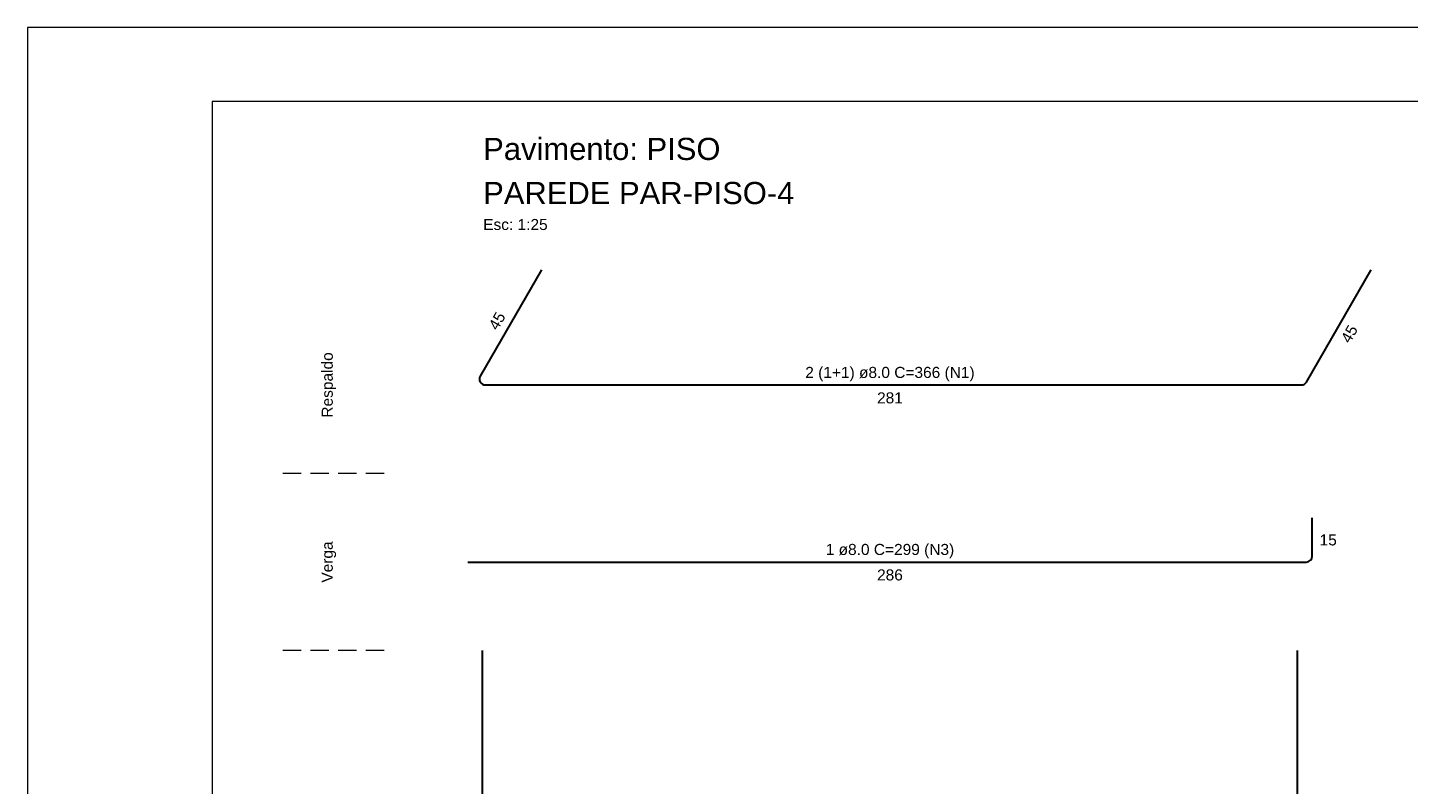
# Model space of a CAD drawing. Header units: millimetres. Extents: x 337 to 624, y -381 to -65.
# Tile 83 of 138: x 337 to 356, y -140 to -129. Entities that reach past the tile are written whole.
import ezdxf

# ---------------------------------------------------------------- set-up
doc = ezdxf.new("R2010")
doc.units = ezdxf.units.MM
doc.header["$MEASUREMENT"] = 0
doc.linetypes.add('Dashed2', pattern=[0.375, 0.25, -0.125])
for name, color, linetype, lineweight in [('Armadura', 7, 'Continuous', 30), ('Descrição da armadura', 7, 'Continuous', 5), ('PA-Piso', 7, 'Continuous', 20), ('PE-Paredes', 1, 'Continuous', 5), ('PRANCHA 01', 7, 'Continuous', 20), ('Textos armaduras', 7, 'Continuous', 5)]:
    doc.layers.add(name, color=color, linetype=linetype, lineweight=lineweight)
doc.styles.add('Arial', font='arial.ttf')

msp = doc.modelspace()

# ---------------------------------------------------------------- linework, layer by layer
at = {"layer": 'Armadura'}
for p, q in [((344.3922, -132.73), (343.5615, -134.1688)), ((354.7553, -134.2488), (355.6322, -132.73)), ((343.6308, -134.2888), (354.686, -134.2888)), ((354.8322, -136.6088), (354.8322, -136.0888)), ((343.3922, -136.6888), (354.7522, -136.6888))]:
    msp.add_line(p, q, dxfattribs=at)
for points in [[(343.5922, -150.9688), (343.5922, -137.8888)], [(354.6322, -150.9688), (354.6322, -137.8888)]]:
    msp.add_lwpolyline(points, dxfattribs=at)
for centre, start, end in [((343.6308, -134.2088), 150, 270), ((354.686, -134.2088), 270, 330), ((354.7522, -136.6088), 270, 0)]:
    msp.add_arc(centre, 0.08, start, end, dxfattribs=at)
at = {"layer": 'PA-Piso', "linetype": 'Dashed2'}
for p, q in [((342.2622, -135.4888), (340.7622, -135.4888)), ((342.2622, -137.8888), (340.7622, -137.8888))]:
    msp.add_line(p, q, dxfattribs=at)
at = {"layer": 'PRANCHA 01'}
msp.add_lwpolyline([(337.4312, -188.8442), (421.5312, -188.8442), (421.5312, -129.4442), (337.4312, -129.4442), (337.4312, -188.8442)], dxfattribs=at)
msp.add_lwpolyline([(339.9312, -187.8442), (420.5312, -187.8442), (420.5312, -130.4442), (339.9312, -130.4442)], close=True, dxfattribs=at)

# ---------------------------------------------------------------- texts
at = {"layer": 'Descrição da armadura', "char_height": 0.15, "attachment_point": 8, "line_spacing_factor": 0.9, "style": 'Arial'}
for s, insert, width in [('2 (1+1) ø8.0 C=366 (N1)', (349.1122, -134.2388), 4.587805), ('1 ø8.0 C=299 (N3)', (349.1122, -136.6388), 3.481784)]:
    msp.add_mtext(s, dxfattribs=dict(at, insert=insert, width=width))
at = {"layer": 'PE-Paredes', "attachment_point": 7, "line_spacing_factor": 0.9, "style": 'Arial'}
for s, insert, char_height, width in [('Pavimento: PISO', (343.6022, -131.243), 0.3, 6.468963), ('PAREDE PAR-PISO-4', (343.6022, -131.841), 0.3, 8.47247), ('Esc: 1:25', (343.6022, -132.1905), 0.15, 1.78718)]:
    msp.add_mtext(s, dxfattribs=dict(at, insert=insert, char_height=char_height, width=width))
at = {"layer": 'PE-Paredes', "char_height": 0.15, "attachment_point": 5, "rotation": 90.00021, "line_spacing_factor": 0.9, "style": 'Arial'}
for s, insert, width in [('Respaldo', (341.5122, -134.2888), 1.810503), ('Verga', (341.5122, -136.6888), 1.15814)]:
    msp.add_mtext(s, dxfattribs=dict(at, insert=insert, width=width))
at = {"layer": 'Textos armaduras', "char_height": 0.15, "width": 0.866006, "rotation": 60.00014, "line_spacing_factor": 0.9, "style": 'Arial'}
for insert, attachment_point in [((343.8556, -133.4594), 8), ((355.2688, -133.5594), 2)]:
    msp.add_mtext('45', dxfattribs=dict(at, insert=insert, attachment_point=attachment_point))
at = {"layer": 'Textos armaduras', "char_height": 0.15, "line_spacing_factor": 0.9, "style": 'Arial'}
for s, insert, width, attachment_point in [('281', (349.1122, -134.3888), 1.099009, 2), ('15', (354.9322, -136.3138), 0.866006, 1), ('286', (349.1122, -136.7888), 1.099009, 2)]:
    msp.add_mtext(s, dxfattribs=dict(at, insert=insert, width=width, attachment_point=attachment_point))

doc.saveas('drawing.dxf')
